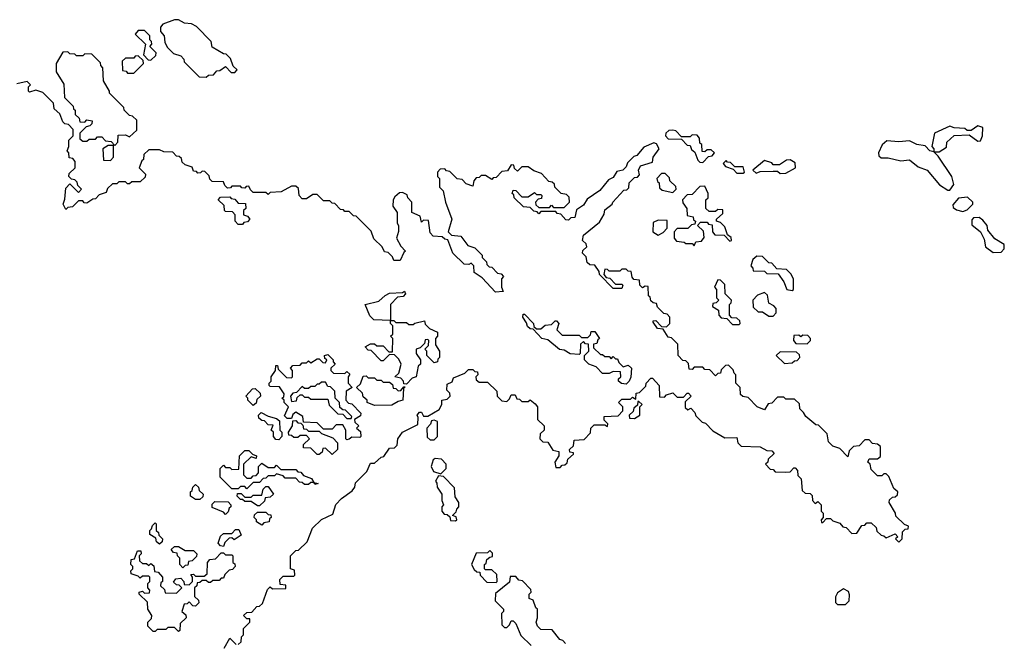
# Model space of a CAD drawing. Extents: x 2776963 to 2884430, y 684484 to 829250.
# Tile 160 of 256: x 2816119 to 2820740, y 782350 to 785270. Entities that reach past the tile are written whole.
import ezdxf

# ---------------------------------------------------------------- set-up
doc = ezdxf.new("R2010")
doc.units = 0

msp = doc.modelspace()

# ---------------------------------------------------------------- linework, layer by layer
at = {"layer": '0CON20XD'}
for points in [[(2816995, 785000), (2817005, 785010), (2817028.3, 785011.7), (2817045, 785030), (2817058.3, 785031.7), (2817085, 785050), (2817111.7, 785021.7), (2817128.3, 785021.7), (2817140, 785035), (2817121.7, 785051.7), (2817108.3, 785088.3), (2817088.3, 785108.3), (2817075, 785110), (2817021.7, 785141.7), (2817018.3, 785168.3), (2816948.3, 785238.3), (2816925, 785250), (2816893, 785253), (2816865, 785270), (2816845, 785270), (2816791.7, 785248.3), (2816780, 785235), (2816780, 785215), (2816797.5, 785195), (2816800, 785165), (2816811.7, 785141.7), (2816841.7, 785111.7), (2816875, 785100), (2816890, 785085), (2816891.7, 785071.7), (2816961.7, 785001.7), (2816995, 785000)], [(2816735, 785080), (2816758.3, 785101.7), (2816760, 785115), (2816730, 785145), (2816740, 785155), (2816738.3, 785168.3), (2816730, 785175), (2816730, 785195), (2816705, 785220), (2816675, 785220), (2816661.7, 785201.7), (2816710, 785155), (2816700, 785105), (2816721.7, 785081.7), (2816735, 785080)], [(2816565, 784680), (2816580, 784695), (2816581.7, 784728.3), (2816615, 784730), (2816635, 784720), (2816668.3, 784751.7), (2816668.3, 784798.3), (2816648.3, 784818.3), (2816635, 784820), (2816610, 784845), (2816608.3, 784858.3), (2816540, 784925), (2816540, 784935), (2816513, 784983), (2816510, 785045), (2816500, 785055), (2816498.3, 785068.3), (2816458.3, 785108.3), (2816425, 785110), (2816415, 785100), (2816385, 785100), (2816378.3, 785108.3), (2816355, 785110), (2816345, 785120), (2816321.7, 785118.3), (2816290, 785065), (2816290, 785025), (2816327, 784967), (2816330, 784905), (2816370, 784865), (2816371.7, 784851.7), (2816380, 784845), (2816380, 784825), (2816398.3, 784808.3), (2816401.7, 784791.7), (2816425, 784790), (2816435, 784800), (2816460, 784795), (2816458.3, 784781.7), (2816448.3, 784771.7), (2816431.7, 784768.3), (2816401.7, 784738.3), (2816401.7, 784711.7), (2816415, 784700), (2816435, 784700), (2816445, 784710), (2816475, 784710), (2816485, 784720), (2816505, 784720), (2816521.7, 784701.7), (2816548.3, 784698.3), (2816565, 784680)], [(2816655, 785020), (2816700, 785065), (2816698.3, 785078.3), (2816675, 785100), (2816661.7, 785098.3), (2816655, 785090), (2816615, 785090), (2816600, 785075), (2816601.7, 785031.7), (2816618.3, 785028.3), (2816625, 785020), (2816655, 785020)], [(2818290, 784155), (2818310, 784135), (2818311.7, 784121.7), (2818321.7, 784111.7), (2818335, 784110), (2818361.7, 784081.7), (2818378.3, 784078.3), (2818390, 784065), (2818380, 784055), (2818380, 784015), (2818387.5, 783995), (2818351.7, 783991.7), (2818290, 784060), (2818252.5, 784085), (2818250, 784115), (2818238.3, 784128.3), (2818227.5, 784122.5), (2818205, 784123.3), (2818152.5, 784175), (2818128.3, 784238.3), (2818115, 784240), (2818101.7, 784251.7), (2818060, 784255), (2818045, 784270), (2818038.3, 784328.3), (2818015, 784330), (2818005, 784320), (2817998.3, 784348.3), (2817960, 784365), (2817960, 784415), (2817940, 784435), (2817938.3, 784448.3), (2817915, 784460), (2817901.7, 784458.3), (2817880, 784440), (2817872.5, 784425), (2817870, 784395), (2817890, 784365), (2817890, 784315), (2817897.5, 784305), (2817897, 784277), (2817887.5, 784245), (2817907.5, 784207.5), (2817930, 784185), (2817921.7, 784178.3), (2817905, 784140), (2817875, 784140), (2817868.3, 784158.3), (2817848.3, 784178.3), (2817831.7, 784181.7), (2817820, 784205), (2817781.7, 784241.7), (2817768.3, 784278.3), (2817698.3, 784348.3), (2817685, 784350), (2817665, 784370), (2817645, 784370), (2817638.3, 784378.3), (2817625, 784380), (2817598.3, 784408.3), (2817585, 784410), (2817575, 784420), (2817545, 784420), (2817515, 784450), (2817495, 784450), (2817465, 784430), (2817445, 784430), (2817430, 784445), (2817428.3, 784478.3), (2817415, 784490), (2817395, 784490), (2817347, 784463), (2817295, 784460), (2817285, 784450), (2817275, 784460), (2817215, 784460), (2817201.7, 784471.7), (2817195, 784490), (2817181.7, 784488.3), (2817175, 784480), (2817161.7, 784481.7), (2817155, 784490), (2817115, 784490), (2817108.3, 784481.7), (2817095, 784480), (2817081.7, 784491.7), (2817075, 784510), (2817021.7, 784511.7), (2817011.7, 784521.7), (2817008.3, 784538.3), (2816988.3, 784558.3), (2816975, 784560), (2816968.3, 784551.7), (2816955, 784550), (2816948.3, 784558.3), (2816935, 784560), (2816928.3, 784578.3), (2816895, 784590), (2816881.7, 784601.7), (2816878.3, 784618.3), (2816868.3, 784628.3), (2816855, 784630), (2816838.3, 784648.3), (2816795, 784650), (2816775, 784660), (2816725, 784660), (2816701.7, 784638.3), (2816700, 784615), (2816691.7, 784608.3), (2816680, 784575), (2816710, 784545), (2816708.3, 784531.7), (2816685, 784510), (2816645, 784510), (2816635, 784500), (2816625, 784500), (2816615, 784510), (2816585, 784510), (2816575, 784500), (2816555, 784500), (2816531.7, 784478.3), (2816525, 784460), (2816491.7, 784448.3), (2816475, 784430), (2816461.7, 784428.3), (2816435, 784410), (2816421.7, 784411.7), (2816415, 784420), (2816395, 784420), (2816367, 784393), (2816345, 784390), (2816335, 784380), (2816323.3, 784405), (2816331.7, 784428.3), (2816335, 784480), (2816355, 784500), (2816395, 784460), (2816410, 784475), (2816391.7, 784491.7), (2816388.3, 784508.3), (2816378.3, 784518.3), (2816361.7, 784521.7), (2816350, 784535), (2816351.7, 784548.3), (2816380, 784575), (2816380, 784605), (2816368.3, 784618.3), (2816351.7, 784621.7), (2816350, 784645), (2816342.5, 784655), (2816350, 784675), (2816350, 784705), (2816370, 784725), (2816370, 784755), (2816348.3, 784778.3), (2816331.7, 784781.7), (2816321.7, 784791.7), (2816308.3, 784828.3), (2816281.7, 784851.7), (2816278.3, 784878.3), (2816228.3, 784928.3), (2816195, 784940), (2816165, 784930), (2816160, 784935), (2816160, 784955), (2816170, 784965), (2816155, 784980), (2816105, 784970)], [(2820435, 784650), (2820468.3, 784671.7), (2820470, 784695), (2820505, 784727.5), (2820575, 784730), (2820615, 784700), (2820628.3, 784701.7), (2820637.5, 784725), (2820640, 784765), (2820615, 784772.5), (2820585, 784750), (2820565, 784750), (2820555, 784760), (2820505, 784762.5), (2820485, 784770), (2820411.7, 784738.3), (2820400, 784675), (2820410, 784665), (2820410, 784650), (2820435, 784650)], [(2819325, 784600), (2819351.7, 784628.3), (2819368.3, 784631.7), (2819380, 784645), (2819365, 784660), (2819345, 784660), (2819335, 784650), (2819321.7, 784651.7), (2819320, 784685), (2819311.7, 784691.7), (2819310, 784715), (2819298.3, 784728.3), (2819275, 784730), (2819265, 784720), (2819225, 784720), (2819198.3, 784748.3), (2819185, 784752.5), (2819165, 784750), (2819151.7, 784738.3), (2819150, 784725), (2819161.7, 784711.7), (2819225, 784710), (2819251.7, 784681.7), (2819265, 784680), (2819271.7, 784661.7), (2819288.3, 784648.3), (2819301.7, 784611.7), (2819311.7, 784601.7), (2819325, 784600)], [(2816545, 784610), (2816560, 784625), (2816560, 784680), (2816535, 784680), (2816510, 784665), (2816511.7, 784611.7), (2816545, 784610)], [(2817603.6, 782996.4), (2817630, 783025), (2817680, 783060), (2817691.7, 783078.3), (2817695, 783097.5), (2817748.3, 783151.7), (2817765, 783190), (2817785, 783190), (2817815, 783217.5), (2817828.3, 783221.7), (2817855, 783260), (2817878.3, 783261.7), (2817890, 783275), (2817893.3, 783305), (2817915, 783336.2), (2817988.3, 783371.7), (2817990, 783405), (2817983.8, 783415), (2817995, 783430), (2818005, 783430), (2818015, 783410), (2818035, 783410), (2818088.3, 783441.7), (2818100, 783465), (2818100, 783485), (2818125, 783490), (2818140, 783505), (2818138.3, 783518.3), (2818123, 783533), (2818125, 783560), (2818148.3, 783571.7), (2818155, 783590), (2818208.3, 783611.7), (2818225, 783630), (2818245, 783630), (2818255, 783620), (2818268.3, 783618.3), (2818270, 783605), (2818260, 783595), (2818261.7, 783581.7), (2818275, 783570), (2818315, 783570), (2818358.3, 783528.3), (2818360, 783505), (2818381.7, 783481.7), (2818405, 783480), (2818418.3, 783491.7), (2818425, 783510), (2818445, 783510), (2818451.7, 783491.7), (2818465, 783490), (2818475, 783480), (2818505, 783480), (2818515, 783487.5), (2818538.3, 783468.3), (2818550, 783455), (2818550, 783395), (2818580, 783365), (2818580, 783345), (2818561.7, 783328.3), (2818560, 783305), (2818575, 783290), (2818598.3, 783288.3), (2818621.7, 783251.7), (2818650, 783245), (2818650, 783225), (2818630, 783195), (2818635, 783170), (2818655, 783170), (2818665, 783180), (2818678.3, 783181.7), (2818688.3, 783191.7), (2818691.7, 783208.3), (2818718.3, 783231.7), (2818718.3, 783238.3), (2818701.7, 783241.7), (2818700, 783255), (2818718.3, 783271.7), (2818721.7, 783298.3), (2818768.3, 783301.7), (2818798.3, 783331.7), (2818800, 783355), (2818815, 783370), (2818865, 783370), (2818878.3, 783361.7), (2818880, 783375), (2818861.7, 783391.7), (2818861.7, 783408.3), (2818928.3, 783411.7), (2818950, 783435), (2818950, 783455), (2818930, 783475), (2818945, 783490), (2818985, 783490), (2818995, 783500), (2819010, 783490), (2819011.7, 783518.3), (2819028.3, 783521.7), (2819058.3, 783551.7), (2819060, 783565), (2819081.7, 783588.3), (2819088.3, 783588.3), (2819120, 783555), (2819121.7, 783501.7), (2819145, 783500), (2819155, 783510), (2819185, 783520), (2819205, 783500), (2819235, 783500), (2819251.7, 783518.3), (2819258.3, 783518.3), (2819270, 783505), (2819241.7, 783478.3), (2819241.7, 783451.7), (2819255, 783440), (2819268.3, 783448.3), (2819288.3, 783428.3), (2819291.7, 783411.7), (2819321.7, 783381.7), (2819338.3, 783378.3), (2819371.7, 783341.7), (2819428.3, 783308.3), (2819485, 783310), (2819490, 783285), (2819505, 783270), (2819595, 783267.5), (2819625, 783250), (2819648.3, 783248.3), (2819660, 783235), (2819631.7, 783208.3), (2819630, 783195), (2819620, 783185), (2819641.7, 783161.7), (2819655, 783160), (2819665, 783150), (2819715, 783147.5), (2819735, 783150), (2819751.7, 783168.3), (2819758.3, 783168.3), (2819770, 783155), (2819771.7, 783131.7), (2819787, 783117), (2819791.7, 783061.7), (2819805, 783050), (2819828.3, 783048.3), (2819838.3, 783038.3), (2819840, 783015), (2819851.7, 783001.7), (2819865, 783010), (2819880, 782995), (2819880, 782965), (2819890, 782955), (2819890, 782935), (2819880, 782925), (2819881.7, 782911.7), (2819888.3, 782911.7), (2819905, 782930), (2819925, 782930), (2819935, 782920), (2819968.3, 782908.3), (2819981.7, 782891.7), (2819998.3, 782888.3), (2820025, 782860), (2820048.3, 782861.7), (2820071.7, 782898.3), (2820085, 782900), (2820095, 782910), (2820115, 782910), (2820138.3, 782888.3), (2820141.7, 782871.7), (2820161.7, 782851.7), (2820175, 782850), (2820185, 782840), (2820228.3, 782858.3), (2820240, 782845), (2820230, 782835), (2820245, 782820), (2820260, 782835), (2820261.7, 782868.3), (2820275, 782880), (2820288.3, 782881.7), (2820290, 782895), (2820271.7, 782901.7), (2820231.7, 782941.7), (2820230, 782955), (2820200, 783005), (2820201.7, 783018.3), (2820215, 783030), (2820228.3, 783031.7), (2820238.3, 783041.7), (2820240, 783055), (2820221.7, 783071.7), (2820198.3, 783128.3), (2820185, 783140), (2820175, 783140), (2820165, 783130), (2820145, 783130), (2820115, 783160), (2820110, 783185), (2820100, 783195), (2820105, 783210), (2820145, 783210), (2820158.3, 783221.7), (2820158.3, 783268.3), (2820145, 783280), (2820121.7, 783281.7), (2820105, 783300), (2820085, 783300), (2820058.3, 783271.7), (2820031.7, 783268.3), (2820011.7, 783248.3), (2820005, 783220), (2819968.3, 783258.3), (2819935, 783270), (2819915, 783290), (2819908.3, 783328.3), (2819868.3, 783368.3), (2819855, 783370), (2819808.3, 783408.3), (2819798.3, 783428.3), (2819780, 783445), (2819778.3, 783468.3), (2819755, 783490), (2819715, 783490), (2819705, 783500), (2819675, 783500), (2819648.3, 783471.7), (2819631.7, 783468.3), (2819615, 783440), (2819580, 783455), (2819538.3, 783498.3), (2819513, 783503), (2819501.7, 783511.7), (2819500, 783545), (2819480, 783565), (2819480, 783605), (2819471.7, 783611.7), (2819468.3, 783628.3), (2819445, 783650), (2819431.7, 783648.3), (2819411.7, 783628.3), (2819408.3, 783611.7), (2819395, 783610), (2819385, 783600), (2819358.3, 783628.3), (2819335, 783630), (2819325, 783640), (2819285, 783640), (2819275, 783630), (2819261.7, 783631.7), (2819258.3, 783658.3), (2819245, 783670), (2819231.7, 783671.7), (2819210, 783695), (2819208.3, 783748.3), (2819178.3, 783778.3), (2819161.7, 783781.7), (2819138.3, 783818.3), (2819111.7, 783821.7), (2819091.7, 783851.7), (2819091.7, 783858.3), (2819105, 783860), (2819131.7, 783831.7), (2819155, 783830), (2819170, 783845), (2819170, 783875), (2819158.3, 783888.3), (2819141.7, 783891.7), (2819111.7, 783921.7), (2819108.3, 783938.3), (2819091.7, 783941.7), (2819081.7, 783951.7), (2819078.3, 783968.3), (2819070, 783975), (2819068.3, 784018.3), (2819055, 784020), (2819041.7, 784011.7), (2819030, 784025), (2819028.3, 784048.3), (2819001.7, 784051.7), (2818993, 784063), (2818988.3, 784088.3), (2818975, 784090), (2818965, 784100), (2818945, 784100), (2818935, 784090), (2818885, 784090), (2818878.3, 784098.3), (2818865, 784100), (2818860, 784075), (2818871.7, 784061.7), (2818888.3, 784058.3), (2818915, 784030), (2818945, 784030), (2818950, 784025), (2818945, 784010), (2818905, 784010), (2818840, 784075), (2818838.3, 784088.3), (2818818.3, 784118.3), (2818795, 784120), (2818781.7, 784131.7), (2818778.3, 784158.3), (2818760, 784175), (2818761.7, 784188.3), (2818780, 784205), (2818778.3, 784218.3), (2818760, 784235), (2818765, 784260), (2818840, 784320), (2818861.7, 784358.3), (2818865, 784377.5), (2818900, 784405), (2818902.5, 784415), (2818955, 784470), (2818968.3, 784471.7), (2818978.3, 784481.7), (2818980, 784505), (2819005, 784530), (2819018.3, 784531.7), (2819028.3, 784541.7), (2819022.5, 784565), (2819032.5, 784585), (2819088.3, 784601.7), (2819092.5, 784625), (2819120, 784665), (2819108.3, 784688.3), (2819095, 784692.5), (2819047.5, 784672.5), (2819015, 784632.5), (2819001.7, 784628.3), (2818971.7, 784598.3), (2818965, 784580), (2818950, 784565), (2818921.7, 784558.3), (2818905, 784530), (2818881.7, 784518.3), (2818841.7, 784468.3), (2818781.7, 784428.3), (2818765, 784400), (2818731.7, 784378.3), (2818725, 784342.5), (2818705, 784340), (2818695, 784330), (2818681.7, 784331.7), (2818658.3, 784358.3), (2818641.7, 784361.7), (2818635, 784370), (2818565, 784370), (2818555, 784360), (2818548.3, 784368.3), (2818531.7, 784371.7), (2818515, 784390), (2818483, 784393), (2818440, 784435), (2818438.3, 784448.3), (2818430, 784455), (2818435, 784470), (2818448.3, 784468.3), (2818475, 784440), (2818505, 784440), (2818535, 784460), (2818545, 784450), (2818565, 784450), (2818570, 784445), (2818568.3, 784431.7), (2818551.7, 784428.3), (2818540, 784415), (2818541.7, 784401.7), (2818555, 784390), (2818605, 784390), (2818615, 784400), (2818625, 784390), (2818675, 784390), (2818700, 784415), (2818698.3, 784438.3), (2818685, 784450), (2818660, 784455), (2818630, 784485), (2818628.3, 784498.3), (2818618.3, 784508.3), (2818601.7, 784511.7), (2818568.3, 784548.3), (2818531.7, 784561.7), (2818505, 784580), (2818475, 784580), (2818455, 784560), (2818441.7, 784571.7), (2818438.3, 784588.3), (2818425, 784590), (2818408.3, 784561.7), (2818381.7, 784558.3), (2818355, 784530), (2818341.7, 784528.3), (2818335, 784520), (2818305, 784540), (2818285, 784540), (2818275, 784530), (2818261.7, 784528.3), (2818250, 784515), (2818245, 784490), (2818215, 784500), (2818195, 784520), (2818173, 784523), (2818138.3, 784558.3), (2818121.7, 784561.7), (2818115, 784570), (2818091.7, 784568.3), (2818080, 784555), (2818080, 784535), (2818090, 784525), (2818090, 784485), (2818107, 784467), (2818117.5, 784415), (2818146.7, 784335), (2818130, 784275), (2818145, 784260), (2818190, 784255), (2818221.7, 784211.7), (2818255, 784200), (2818290, 784165), (2818290, 784155)], [(2820485, 784470), (2820503, 784497), (2820493.3, 784535), (2820430, 784630), (2820410, 784650), (2820390, 784655), (2820368.3, 784678.3), (2820330, 784685), (2820295, 784702.5), (2820245, 784697.5), (2820188.3, 784701.7), (2820166.4, 784683.6), (2820150, 784645), (2820151.7, 784631.7), (2820161.7, 784621.7), (2820195, 784622.5), (2820255, 784607.5), (2820295, 784612.5), (2820335, 784580), (2820377.5, 784565), (2820435.7, 784495.7), (2820475, 784470), (2820485, 784470)], [(2819515, 784550), (2819520, 784555), (2819515, 784580), (2819475, 784580), (2819455, 784600), (2819441.7, 784601.7), (2819435, 784610), (2819420, 784595), (2819431.7, 784581.7), (2819468.3, 784568.3), (2819485, 784550), (2819515, 784550)], [(2819688.3, 784548.3), (2819715, 784550), (2819760, 784575), (2819758.3, 784598.3), (2819735, 784612.5), (2819718.3, 784611.7), (2819685, 784590), (2819655, 784590), (2819648.3, 784598.3), (2819615, 784610), (2819560, 784565), (2819575, 784550), (2819595, 784557.5), (2819655, 784560), (2819675, 784560), (2819688.3, 784548.3)], [(2819185, 784460), (2819200, 784475), (2819198.3, 784488.3), (2819170, 784515), (2819168.3, 784528.3), (2819148.3, 784548.3), (2819131.7, 784548.3), (2819110, 784525), (2819111.7, 784511.7), (2819120, 784505), (2819121.7, 784481.7), (2819135, 784470), (2819185, 784460)], [(2819285, 784210), (2819291.7, 784228.3), (2819318.3, 784231.7), (2819331.7, 784248.3), (2819328.3, 784278.3), (2819300, 784305), (2819315, 784320), (2819345, 784320), (2819351.7, 784311.7), (2819368.3, 784308.3), (2819370, 784275), (2819381.7, 784261.7), (2819425, 784260), (2819451.7, 784231.7), (2819460, 784235), (2819458.3, 784248.3), (2819441.7, 784261.7), (2819428.3, 784298.3), (2819408.3, 784318.3), (2819390, 784325), (2819390, 784335), (2819418.3, 784361.7), (2819418.3, 784378.3), (2819395, 784380), (2819385, 784370), (2819355, 784370), (2819340, 784385), (2819340, 784425), (2819350, 784435), (2819350, 784455), (2819335, 784490), (2819311.7, 784488.3), (2819275, 784450), (2819251.7, 784448.3), (2819230, 784425), (2819231.7, 784411.7), (2819250, 784385), (2819251.7, 784351.7), (2819280, 784345), (2819281.7, 784331.7), (2819290, 784325), (2819288.3, 784311.7), (2819271.7, 784308.3), (2819255, 784290), (2819205, 784290), (2819190, 784275), (2819190, 784245), (2819201.7, 784231.7), (2819237, 784227), (2819245, 784220), (2819275, 784220), (2819285, 784210)], [(2817165, 784310), (2817145, 784310), (2817130, 784325), (2817130, 784355), (2817118.3, 784368.3), (2817085, 784370), (2817080, 784375), (2817078.3, 784398.3), (2817050, 784425), (2817061.7, 784438.3), (2817105, 784440), (2817111.7, 784431.7), (2817128.3, 784428.3), (2817145, 784410), (2817178.3, 784408.3), (2817180, 784385), (2817170, 784375), (2817170, 784355), (2817188.3, 784348.3), (2817200, 784335), (2817188.3, 784321.7), (2817171.7, 784318.3), (2817165, 784310)], [(2820545, 784370), (2820565, 784377.5), (2820592.5, 784405), (2820592.5, 784415), (2820567, 784437), (2820525, 784432.5), (2820498.3, 784401.7), (2820500, 784390), (2820515, 784377.5), (2820545, 784370)], [(2820688.3, 784178.3), (2820725, 784180), (2820740, 784195), (2820740, 784215), (2820695, 784242.5), (2820663, 784283), (2820660, 784305), (2820640, 784330), (2820621.7, 784341.7), (2820595, 784340), (2820588.3, 784331.7), (2820588.3, 784308.3), (2820627.5, 784275), (2820645, 784240), (2820652.5, 784205), (2820688.3, 784178.3)], [(2819115, 784260), (2819138.3, 784271.7), (2819158.3, 784291.7), (2819158.3, 784328.3), (2819115, 784330), (2819091.7, 784318.3), (2819090, 784275), (2819115, 784260)], [(2819745, 784000), (2819750, 784005), (2819750, 784055), (2819738.3, 784078.3), (2819718.3, 784098.3), (2819671.7, 784101.7), (2819648.3, 784128.3), (2819635, 784130), (2819605, 784160), (2819578.3, 784161.7), (2819560, 784145), (2819550, 784115), (2819560, 784105), (2819561.7, 784091.7), (2819615, 784090), (2819625, 784080), (2819678.3, 784078.3), (2819705, 784040), (2819720, 784005), (2819745, 784000)], [(2819495, 783840), (2819500, 783845), (2819498.3, 783858.3), (2819485, 783870), (2819461.7, 783871.7), (2819450, 783885), (2819450, 783935), (2819458.3, 783941.7), (2819460, 783955), (2819430, 783985), (2819428.3, 784028.3), (2819408.3, 784048.3), (2819395, 784050), (2819380, 784015), (2819390, 784005), (2819390, 783965), (2819400, 783955), (2819388.3, 783941.7), (2819371.7, 783938.3), (2819370, 783925), (2819398.3, 783908.3), (2819400, 783885), (2819411.7, 783871.7), (2819438.3, 783868.3), (2819465, 783840), (2819495, 783840)], [(2817935, 783560), (2817921.7, 783561.7), (2817920, 783575), (2817908.3, 783588.3), (2817880, 783595), (2817898.3, 783611.7), (2817910, 783655), (2817898.3, 783678.3), (2817878.3, 783698.3), (2817855, 783700), (2817825, 783670), (2817815, 783670), (2817768.3, 783718.3), (2817755, 783720), (2817740, 783735), (2817765, 783750), (2817785, 783750), (2817795, 783740), (2817825, 783740), (2817851.7, 783711.7), (2817868.3, 783711.7), (2817870, 783775), (2817860, 783785), (2817870, 783795), (2817870, 783835), (2817860, 783845), (2817860, 783860), (2817781.7, 783861.7), (2817761.7, 783881.7), (2817740, 783935), (2817805, 783950), (2817833.6, 783976.4), (2817855, 783987.5), (2817915, 783990), (2817925, 783997.5), (2817930, 783985), (2817918.3, 783971.7), (2817891.7, 783968.3), (2817860, 783935), (2817860, 783860), (2817875, 783860), (2817885, 783850), (2817935, 783850), (2817945, 783840), (2817965, 783840), (2817973, 783847), (2818018.3, 783858.3), (2818021.7, 783841.7), (2818041.7, 783821.7), (2818080, 783805), (2818080, 783785), (2818070, 783775), (2818070, 783745), (2818090, 783715), (2818090, 783685), (2818081.7, 783678.3), (2818080, 783665), (2818065, 783660), (2818030, 783695), (2818030, 783715), (2818020, 783725), (2818038.3, 783741.7), (2818040, 783765), (2818035, 783770), (2818021.7, 783768.3), (2818018.3, 783751.7), (2817998.3, 783731.7), (2817980, 783725), (2817980, 783705), (2818000, 783675), (2818000, 783655), (2817990, 783645), (2817980, 783595), (2817961.7, 783588.3), (2817935, 783560)], [(2819655, 783880), (2819670, 783895), (2819670, 783915), (2819658.3, 783928.3), (2819635, 783940), (2819628.3, 783978.3), (2819615, 783990), (2819581.7, 783978.3), (2819560, 783955), (2819561.7, 783921.7), (2819585, 783900), (2819605, 783900), (2819635, 783880), (2819655, 783880)], [(2818965, 783560), (2818943, 783563), (2818930, 783575), (2818930, 783585), (2818940, 783595), (2818938.3, 783618.3), (2818905, 783620), (2818885, 783610), (2818855, 783610), (2818825, 783642.5), (2818790, 783655), (2818777, 783667), (2818770, 783675), (2818770, 783695), (2818790, 783715), (2818788.3, 783748.3), (2818775, 783750), (2818765, 783760), (2818751.7, 783748.3), (2818750, 783705), (2818745, 783700), (2818703, 783703), (2818675, 783720), (2818653, 783723), (2818598.3, 783768.3), (2818570, 783775), (2818528.3, 783818.3), (2818515, 783820), (2818501.7, 783831.7), (2818498.3, 783848.3), (2818480, 783875), (2818481.7, 783888.3), (2818488.3, 783888.3), (2818530, 783845), (2818531.7, 783831.7), (2818545, 783820), (2818565, 783820), (2818585, 783837.5), (2818615, 783840), (2818631.7, 783858.3), (2818638.3, 783858.3), (2818650, 783845), (2818640, 783815), (2818665, 783790), (2818745, 783790), (2818755, 783780), (2818785, 783780), (2818798.3, 783791.7), (2818801.7, 783808.3), (2818818.3, 783808.3), (2818840, 783775), (2818831.7, 783768.3), (2818828.3, 783751.7), (2818811.7, 783748.3), (2818811.7, 783731.7), (2818845, 783700), (2818855, 783700), (2818865, 783690), (2818885, 783690), (2818895, 783680), (2818905, 783690), (2818915, 783680), (2818925, 783680), (2818931.7, 783661.7), (2818951.7, 783641.7), (2818975, 783650), (2818990, 783635), (2818987, 783593), (2818980, 783575), (2818965, 783560)], [(2819815, 783750), (2819830, 783765), (2819830, 783775), (2819818.3, 783788.3), (2819795, 783790), (2819785, 783782.5), (2819775, 783790), (2819751.7, 783788.3), (2819750, 783765), (2819761.7, 783751.7), (2819815, 783750)], [(2817655, 783300), (2817650, 783305), (2817650, 783345), (2817635, 783370), (2817605, 783370), (2817585, 783350), (2817545, 783350), (2817515, 783380), (2817451.7, 783381.7), (2817448.3, 783408.3), (2817415, 783430), (2817401.7, 783418.3), (2817395, 783400), (2817375, 783400), (2817361.7, 783411.7), (2817380, 783455), (2817360, 783475), (2817360, 783485), (2817350, 783495), (2817358.3, 783501.7), (2817360, 783515), (2817338.3, 783548.3), (2817295, 783550), (2817290, 783555), (2817290, 783565), (2817300, 783575), (2817300, 783595), (2817320, 783625), (2817321.7, 783648.3), (2817328.3, 783648.3), (2817331.7, 783631.7), (2817371.7, 783591.7), (2817395, 783590), (2817400, 783595), (2817400, 783625), (2817390, 783635), (2817401.7, 783648.3), (2817435, 783650), (2817445, 783660), (2817465, 783660), (2817475, 783670), (2817485, 783660), (2817515, 783680), (2817525, 783680), (2817541.7, 783661.7), (2817555, 783660), (2817560, 783675), (2817551.7, 783681.7), (2817550, 783695), (2817565, 783700), (2817590, 783675), (2817590, 783665), (2817600, 783655), (2817580, 783635), (2817580, 783625), (2817591.7, 783611.7), (2817645, 783610), (2817655, 783620), (2817668.3, 783608.3), (2817660, 783595), (2817660, 783565), (2817680, 783545), (2817651.7, 783528.3), (2817650, 783485), (2817661.7, 783471.7), (2817678.3, 783468.3), (2817720, 783425), (2817718.3, 783411.7), (2817690, 783395), (2817691.7, 783381.7), (2817710, 783365), (2817700, 783355), (2817718.3, 783338.3), (2817720, 783315), (2817715, 783310), (2817678.3, 783311.7), (2817665, 783302.5), (2817655, 783300)], [(2819708.3, 783658.3), (2819745, 783660), (2819755, 783670), (2819768.3, 783671.7), (2819780, 783685), (2819778.3, 783698.3), (2819765, 783710), (2819688.3, 783711.7), (2819670, 783695), (2819708.3, 783658.3)], [(2817675, 783400), (2817678.3, 783408.3), (2817648.3, 783438.3), (2817635, 783440), (2817621.7, 783451.7), (2817620, 783475), (2817600, 783495), (2817598.3, 783528.3), (2817578.3, 783548.3), (2817565, 783550), (2817555, 783570), (2817535, 783570), (2817525, 783560), (2817515, 783560), (2817505, 783550), (2817485, 783550), (2817475, 783540), (2817455, 783540), (2817445, 783550), (2817418.3, 783521.7), (2817401.7, 783518.3), (2817390, 783505), (2817395, 783480), (2817418.3, 783481.7), (2817421.7, 783498.3), (2817435, 783510), (2817445, 783510), (2817455, 783500), (2817475, 783500), (2817485, 783490), (2817565, 783490), (2817571.7, 783461.7), (2817611.7, 783421.7), (2817635, 783420), (2817655, 783400), (2817675, 783400)], [(2817785, 783460), (2817750, 783475), (2817750, 783485), (2817731.7, 783501.7), (2817728.3, 783518.3), (2817700, 783545), (2817718.3, 783561.7), (2817731.7, 783598.3), (2817745, 783600), (2817755, 783590), (2817785, 783590), (2817795, 783580), (2817815, 783580), (2817825, 783570), (2817855, 783570), (2817868.3, 783558.3), (2817871.7, 783541.7), (2817885, 783540), (2817895, 783530), (2817908.3, 783531.7), (2817921.7, 783548.3), (2817928.3, 783548.3), (2817920, 783540), (2817917.5, 783485), (2817895, 783480), (2817865, 783462.5), (2817785, 783460)], [(2817215, 783460), (2817190, 783485), (2817190, 783495), (2817180, 783505), (2817211.7, 783538.3), (2817225, 783540), (2817248.3, 783518.3), (2817250, 783505), (2817231.7, 783488.3), (2817228.3, 783471.7), (2817215, 783460)], [(2819005, 783400), (2819030, 783415), (2819030, 783455), (2819040, 783465), (2819025, 783480), (2819020, 783480), (2819018.3, 783461.7), (2819001.7, 783448.3), (2818998.3, 783431.7), (2818980, 783415), (2818981.7, 783401.7), (2819005, 783400)], [(2817335, 783300), (2817321.7, 783301.7), (2817310, 783315), (2817310, 783335), (2817300, 783345), (2817308.3, 783368.3), (2817285, 783370), (2817268.3, 783388.3), (2817255, 783390), (2817241.7, 783401.7), (2817240, 783415), (2817251.7, 783428.3), (2817285, 783410), (2817325, 783400), (2817338.3, 783388.3), (2817340, 783345), (2817350, 783335), (2817350, 783315), (2817335, 783300)], [(2817585, 783230), (2817555, 783260), (2817541.7, 783258.3), (2817538.3, 783241.7), (2817525, 783230), (2817515, 783230), (2817485, 783260), (2817451.7, 783261.7), (2817451.7, 783278.3), (2817480, 783305), (2817465, 783320), (2817435, 783320), (2817425, 783310), (2817405, 783310), (2817395, 783320), (2817381.7, 783321.7), (2817380, 783335), (2817400, 783365), (2817401.7, 783388.3), (2817415, 783390), (2817425, 783380), (2817438.3, 783378.3), (2817448.3, 783368.3), (2817451.7, 783351.7), (2817465, 783350), (2817475, 783340), (2817525, 783340), (2817535, 783330), (2817588.3, 783308.3), (2817610, 783285), (2817610, 783255), (2817585, 783230)], [(2818065, 783300), (2818080, 783315), (2818080, 783385), (2818065, 783392.5), (2818051.7, 783388.3), (2818047, 783373), (2818030, 783355), (2818031.7, 783311.7), (2818045, 783300), (2818065, 783300)], [(2817185, 783070), (2817175, 783080), (2817155, 783080), (2817145, 783070), (2817115, 783070), (2817060, 783125), (2817060, 783165), (2817075, 783180), (2817085, 783170), (2817105, 783170), (2817115, 783160), (2817148.3, 783161.7), (2817150, 783225), (2817175, 783250), (2817195, 783250), (2817211.7, 783231.7), (2817230, 783225), (2817228.3, 783211.7), (2817205, 783220), (2817170, 783185), (2817170, 783135), (2817185, 783120), (2817205, 783120), (2817215, 783130), (2817228.3, 783131.7), (2817240, 783145), (2817240, 783175), (2817255, 783190), (2817285, 783170), (2817315, 783170), (2817325, 783180), (2817345, 783160), (2817415, 783160), (2817425, 783150), (2817438.3, 783148.3), (2817451.7, 783131.7), (2817488.3, 783118.3), (2817500, 783100), (2817520, 783095), (2817505, 783090), (2817500, 783100), (2817485, 783100), (2817475, 783090), (2817455, 783090), (2817445, 783100), (2817431.7, 783101.7), (2817415, 783120), (2817365, 783120), (2817355, 783130), (2817325, 783140), (2817315, 783130), (2817285, 783130), (2817275, 783120), (2817261.7, 783118.3), (2817245, 783100), (2817215, 783100), (2817185, 783070)], [(2818095, 783140), (2818120, 783165), (2818120, 783185), (2818098.3, 783208.3), (2818068.3, 783211.7), (2818060, 783205), (2818050, 783175), (2818061.7, 783151.7), (2818095, 783140)], [(2818165, 782920), (2818170, 782925), (2818168.3, 782938.3), (2818150, 782945), (2818168.3, 782961.7), (2818170, 782975), (2818180, 782985), (2818180, 783005), (2818163, 783033), (2818160, 783075), (2818108.3, 783128.3), (2818085, 783130), (2818070, 783105), (2818077, 783097), (2818078.3, 783078.3), (2818100, 783045), (2818100, 783015), (2818107.5, 782995), (2818100, 782985), (2818100, 782965), (2818111.7, 782951.7), (2818125, 782950), (2818138.3, 782938.3), (2818141.7, 782921.7), (2818165, 782920)], [(2816965, 783020), (2816945, 783020), (2816920, 783035), (2816920, 783055), (2816928.3, 783061.7), (2816931.7, 783078.3), (2816945, 783090), (2816958.3, 783078.3), (2816961.7, 783061.7), (2816980, 783045), (2816978.3, 783031.7), (2816965, 783020)], [(2817245, 782990), (2817235, 782990), (2817205, 783010), (2817175, 783010), (2817165, 783020), (2817155, 783020), (2817140, 783035), (2817141.7, 783048.3), (2817158.3, 783048.3), (2817175, 783030), (2817205, 783030), (2817215, 783040), (2817255, 783040), (2817261.7, 783068.3), (2817275, 783080), (2817285, 783080), (2817310, 783045), (2817295, 783030), (2817271.7, 783028.3), (2817268.3, 783011.7), (2817245, 782990)], [(2817085, 782950), (2817075, 782960), (2817021.7, 782981.7), (2817021.7, 782998.3), (2817035, 783010), (2817098.3, 783008.3), (2817110, 782995), (2817110, 782985), (2817101.7, 782978.3), (2817098.3, 782961.7), (2817085, 782950)], [(2817145, 782340), (2817158.3, 782351.7), (2817160, 782375), (2817170, 782385), (2817170, 782415), (2817200, 782445), (2817200, 782460), (2817185, 782460), (2817170, 782475), (2817185, 782490), (2817208.3, 782491.7), (2817231.7, 782518.3), (2817245, 782520), (2817258.3, 782531.7), (2817281.7, 782598.3), (2817295, 782610), (2817305, 782600), (2817368.3, 782601.7), (2817368.3, 782618.3), (2817341.7, 782621.7), (2817340, 782645), (2817355, 782660), (2817405, 782660), (2817410, 782665), (2817408.3, 782688.3), (2817390, 782695), (2817390, 782755), (2817415, 782780), (2817428.3, 782781.7), (2817468.3, 782821.7), (2817493.3, 782885), (2817535, 782926.7), (2817588.3, 782951.7), (2817603.6, 782996.4)], [(2817255, 782900), (2817230, 782915), (2817230, 782925), (2817220, 782935), (2817221.7, 782948.3), (2817235, 782960), (2817275, 782960), (2817285, 782950), (2817298.3, 782948.3), (2817300, 782935), (2817291.7, 782928.3), (2817290, 782915), (2817265, 782910), (2817255, 782900)], [(2816775, 782810), (2816761.7, 782821.7), (2816758.3, 782838.3), (2816730, 782855), (2816730, 782875), (2816738.3, 782881.7), (2816741.7, 782898.3), (2816755, 782910), (2816760, 782905), (2816760, 782875), (2816770, 782865), (2816771.7, 782851.7), (2816790, 782835), (2816788.3, 782821.7), (2816775, 782810)], [(2817075, 782800), (2817061.7, 782801.7), (2817050, 782815), (2817061.7, 782848.3), (2817075, 782860), (2817115, 782860), (2817131.7, 782878.3), (2817148.3, 782878.3), (2817158.3, 782851.7), (2817125, 782830), (2817115, 782840), (2817101.7, 782838.3), (2817081.7, 782818.3), (2817075, 782800)], [(2816865, 782400), (2816845, 782420), (2816815, 782420), (2816805, 782410), (2816765, 782410), (2816755, 782400), (2816745, 782400), (2816720, 782425), (2816720, 782445), (2816738.3, 782461.7), (2816740, 782475), (2816720, 782505), (2816718.3, 782538.3), (2816680, 782575), (2816680, 782585), (2816695, 782590), (2816705, 782580), (2816728.3, 782581.7), (2816730, 782595), (2816720, 782605), (2816720, 782625), (2816730, 782635), (2816730, 782655), (2816725, 782660), (2816695, 782660), (2816685, 782650), (2816675, 782660), (2816641.7, 782671.7), (2816640, 782685), (2816650, 782695), (2816650, 782705), (2816640, 782715), (2816641.7, 782738.3), (2816658.3, 782741.7), (2816671.7, 782778.3), (2816688.3, 782778.3), (2816690, 782765), (2816680, 782755), (2816681.7, 782731.7), (2816695, 782720), (2816715, 782720), (2816725, 782710), (2816735, 782720), (2816748.3, 782708.3), (2816751.7, 782681.7), (2816768.3, 782678.3), (2816790, 782655), (2816790, 782635), (2816781.7, 782628.3), (2816780, 782615), (2816798.3, 782598.3), (2816801.7, 782581.7), (2816855, 782580), (2816880, 782605), (2816868.3, 782618.3), (2816855, 782620), (2816841.7, 782631.7), (2816851.7, 782648.3), (2816875, 782650), (2816890, 782635), (2816891.7, 782621.7), (2816915, 782620), (2816930, 782635), (2816930, 782655), (2816921.7, 782668.3), (2816935, 782670), (2816945, 782660), (2816985, 782660), (2816998.3, 782671.7), (2817000, 782725), (2817011.7, 782738.3), (2817038.3, 782741.7), (2817065, 782770), (2817075, 782770), (2817085, 782760), (2817115, 782760), (2817120, 782755), (2817120, 782725), (2817128.3, 782718.3), (2817130, 782705), (2817118.3, 782691.7), (2817101.7, 782688.3), (2817081.7, 782668.3), (2817075, 782650), (2817065, 782650), (2817055, 782640), (2817025, 782640), (2817015, 782630), (2817005, 782630), (2816995, 782640), (2816975, 782640), (2816965, 782630), (2816951.7, 782628.3), (2816950, 782615), (2816940, 782605), (2816940, 782565), (2816958.3, 782548.3), (2816960, 782535), (2816945, 782520), (2816931.7, 782521.7), (2816915, 782540), (2816905, 782530), (2816891.7, 782528.3), (2816880, 782495), (2816898.3, 782478.3), (2816900, 782465), (2816871.7, 782438.3), (2816870, 782405), (2816865, 782400)], [(2816885, 782700), (2816870, 782715), (2816870, 782745), (2816860, 782755), (2816858.3, 782768.3), (2816841.7, 782771.7), (2816830, 782785), (2816845, 782800), (2816865, 782800), (2816895, 782780), (2816935, 782780), (2816950, 782765), (2816948.3, 782751.7), (2816928.3, 782731.7), (2816911.7, 782728.3), (2816908.3, 782711.7), (2816895, 782710), (2816885, 782700)], [(2818355, 782630), (2818360, 782635), (2818358.3, 782668.3), (2818335, 782690), (2818305, 782690), (2818300, 782695), (2818300, 782715), (2818308.3, 782721.7), (2818311.7, 782738.3), (2818325, 782750), (2818338.3, 782751.7), (2818338.3, 782768.3), (2818325, 782780), (2818315, 782770), (2818261.7, 782768.3), (2818240, 782715), (2818251.7, 782691.7), (2818265, 782680), (2818278.3, 782678.3), (2818280, 782665), (2818311.7, 782631.7), (2818355, 782630)], [(2818680, 782345), (2818668.3, 782358.3), (2818653.6, 782363.6), (2818618.3, 782408.3), (2818565, 782410), (2818550, 782425), (2818542.5, 782445), (2818550, 782465), (2818550, 782505), (2818541.7, 782511.7), (2818528.3, 782548.3), (2818510, 782555), (2818510, 782575), (2818520, 782585), (2818518.3, 782598.3), (2818478.3, 782638.3), (2818461.7, 782641.7), (2818448.3, 782658.3), (2818421.7, 782658.3), (2818418.3, 782631.7), (2818351.7, 782578.3), (2818350, 782545), (2818390, 782505), (2818390, 782495), (2818380, 782485), (2818381.7, 782431.7), (2818395, 782420), (2818405, 782420), (2818418.3, 782431.7), (2818425, 782450), (2818435, 782450), (2818448.3, 782438.3), (2818471.7, 782381.7), (2818520, 782335)], [(2819957, 782527), (2819995, 782527.5), (2820012.5, 782545), (2820013, 782573), (2820008.3, 782588.3), (2819985, 782600), (2819957.5, 782582.5), (2819947, 782563), (2819947, 782537), (2819957, 782527)], [(2817078.3, 782321.7), (2817105, 782370), (2817135, 782340)]]:
    msp.add_lwpolyline(points, dxfattribs=at)

doc.saveas('drawing.dxf')
